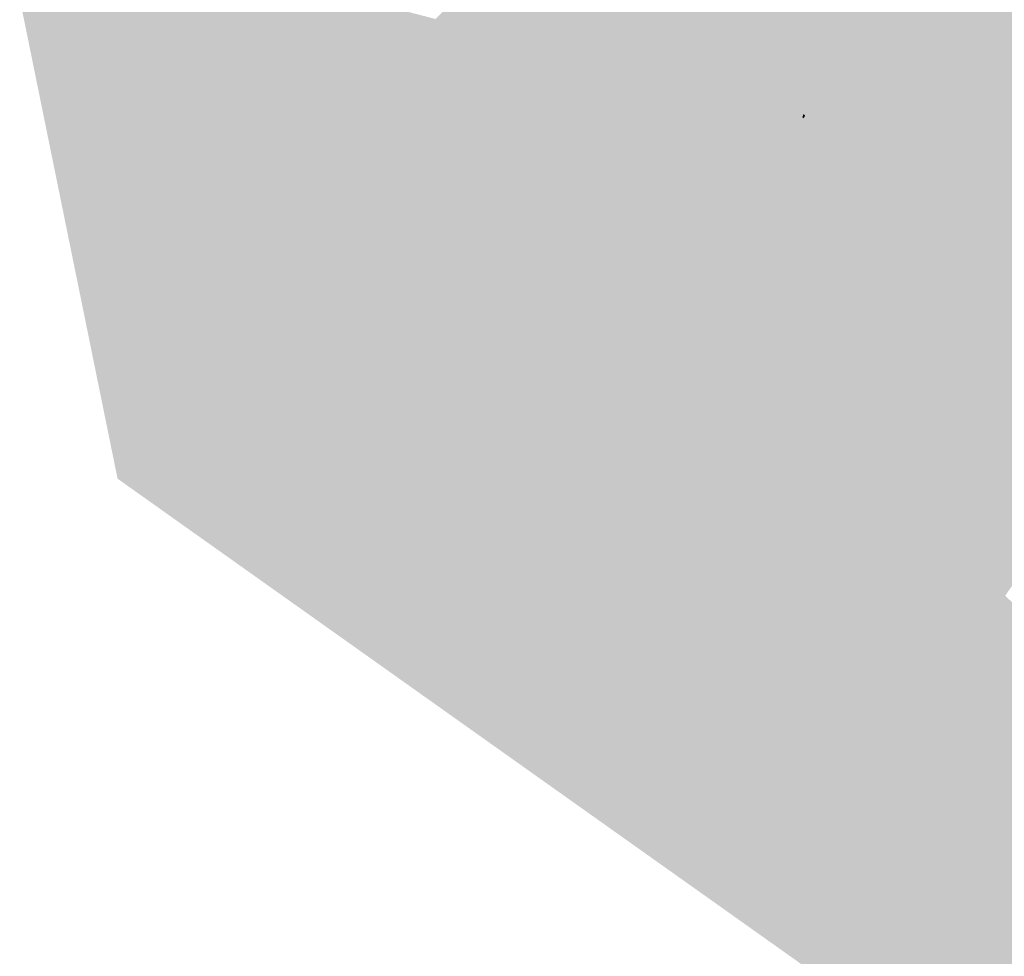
# Model space of a CAD drawing. Header units: metres. Extents: x 31144 to 66544, y 390912 to 402712.
# Tile 13 of 45: x 66143.33 to 66147.94, y 402671.86 to 402676.25. Entities that reach past the tile are written whole.
import ezdxf

# ---------------------------------------------------------------- set-up
doc = ezdxf.new("R2010")
doc.units = ezdxf.units.M
doc.layers.add('GM-C3D-SURFACE-TIN', color=7, linetype='Continuous')

msp = doc.modelspace()

# ---------------------------------------------------------------- linework, layer by layer
at = {"layer": 'GM-C3D-SURFACE-TIN', "color": 110, "linetype": 'Continuous', "lineweight": -3}
for points in [[(66145.881, 402676.8363), (66145.2772, 402676.2504), (66145.6213, 402676.1604)], [(66145.5464, 402676.0406), (66145.2758, 402676.2469), (66145.2457, 402676.2)], [(66145.6181, 402676.1521), (66145.2772, 402676.2504), (66145.2758, 402676.2469)], [(66145.5464, 402676.0406), (66145.6181, 402676.1521), (66145.2758, 402676.2469)], [(66145.6181, 402676.1521), (66145.6213, 402676.1604), (66145.2772, 402676.2504)], [(66145.5464, 402676.0406), (66145.2457, 402676.2), (66144.9247, 402675.546)], [(66145.5464, 402676.0406), (66144.9247, 402675.546), (66145.3079, 402675.5546)], [(66145.2702, 402675.4776), (66144.9247, 402675.546), (66144.9036, 402675.503)], [(66145.2702, 402675.4776), (66145.3079, 402675.5546), (66144.9247, 402675.546)], [(66145.2702, 402675.4776), (66144.9036, 402675.503), (66144.6154, 402675.0285)], [(66145.2702, 402675.4776), (66144.6154, 402675.0285), (66145.0724, 402675.1521)], [(66144.9994, 402675.032), (66145.0724, 402675.1521), (66144.6154, 402675.0285)], [(66144.9864, 402675.026), (66144.5684, 402674.9512), (66144.5279, 402674.9325)], [(66144.9609, 402674.976), (66144.9864, 402675.026), (66144.5279, 402674.9325)], [(66144.9994, 402675.032), (66144.6154, 402675.0285), (66144.5684, 402674.9512)], [(66144.9864, 402675.026), (66144.9994, 402675.032), (66144.5684, 402674.9512)], [(66144.9044, 402674.9541), (66144.5068, 402674.8913), (66144.5099, 402674.8736)], [(66144.9044, 402674.9541), (66144.5073, 402674.8923), (66144.5068, 402674.8913)], [(66144.9609, 402674.976), (66144.5279, 402674.9325), (66144.5073, 402674.8923)], [(66144.9609, 402674.976), (66144.5073, 402674.8923), (66144.9044, 402674.9541)], [(66144.9044, 402674.9541), (66144.5099, 402674.8736), (66144.6375, 402674.5999)], [(66145.1699, 402674.7812), (66144.9044, 402674.9541), (66144.6375, 402674.5999)], [(66145.1699, 402674.7812), (66144.9609, 402674.976), (66144.9044, 402674.9541)], [(66145.1699, 402674.7812), (66144.6375, 402674.5999), (66144.7019, 402674.5399)], [(66145.1699, 402674.7812), (66144.7019, 402674.5399), (66145.3885, 402674.5775)], [(66145.3885, 402674.5775), (66144.7019, 402674.5399), (66145.2067, 402674.0695)], [(66145.3885, 402674.5775), (66145.2067, 402674.0695), (66145.4452, 402674.5247)], [(66145.4452, 402674.5247), (66145.2067, 402674.0695), (66145.2863, 402673.9953)], [(66145.4452, 402674.5247), (66145.2863, 402673.9953), (66145.5758, 402674.403)], [(66145.576, 402674.4028), (66145.5758, 402674.403), (66145.2863, 402673.9953)], [(66145.576, 402674.4028), (66145.2863, 402673.9953), (66145.2878, 402673.9939)], [(66145.576, 402674.4028), (66145.2878, 402673.9939), (66145.2897, 402673.9921)], [(66145.576, 402674.4028), (66145.2897, 402673.9921), (66145.5792, 402674.3998)], [(66145.7126, 402674.2755), (66145.5792, 402674.3998), (66145.2897, 402673.9921)], [(66145.7126, 402674.2755), (66145.2897, 402673.9921), (66145.4693, 402673.8248)], [(66145.7126, 402674.2755), (66145.4693, 402673.8248), (66145.5372, 402673.7615)], [(66145.7126, 402674.2755), (66145.5372, 402673.7615), (66145.8266, 402674.1692)], [(66145.8359, 402674.1606), (66145.8266, 402674.1692), (66145.5372, 402673.7615)], [(66145.8359, 402674.1606), (66145.5372, 402673.7615), (66145.5488, 402673.7507)], [(66145.8359, 402674.1606), (66145.5488, 402673.7507), (66145.5523, 402673.7474)], [(66145.8359, 402674.1606), (66145.5523, 402673.7474), (66145.8417, 402674.1551)], [(66145.8673, 402674.1313), (66145.8417, 402674.1551), (66145.5523, 402673.7474)], [(66145.8673, 402674.1313), (66145.5523, 402673.7474), (66145.5842, 402673.7176)], [(66145.8673, 402674.1313), (66145.5842, 402673.7176), (66145.5939, 402673.7085)], [(66145.8673, 402674.1313), (66145.5939, 402673.7085), (66145.8836, 402674.1158)], [(66145.8836, 402674.1158), (66145.5939, 402673.7085), (66145.6273, 402673.6776)], [(66145.8836, 402674.1158), (66145.6273, 402673.6776), (66145.94, 402674.0636)], [(66146.0388, 402673.9715), (66145.94, 402674.0636), (66145.6273, 402673.6776)], [(66146.0388, 402673.9715), (66145.6273, 402673.6776), (66145.7494, 402673.5638)], [(66146.0388, 402673.9715), (66145.7494, 402673.5638), (66146.0129, 402673.3182)], [(66146.0388, 402673.9715), (66146.0129, 402673.3182), (66146.4913, 402673.5498)], [(66147.3605, 402672.7398), (66146.4913, 402673.5498), (66146.0129, 402673.3182)], [(66147.3605, 402672.7398), (66146.0129, 402673.3182), (66147.0711, 402672.3321)], [(66147.3605, 402672.7398), (66147.0711, 402672.3321), (66147.072, 402672.3312)], [(66147.3605, 402672.7398), (66147.072, 402672.3312), (66147.3625, 402672.7379)], [(66147.5956, 402672.5207), (66147.3625, 402672.7379), (66147.072, 402672.3312)], [(66147.5956, 402672.5207), (66147.072, 402672.3312), (66147.1835, 402672.2273)], [(66148.1599, 402671.9949), (66147.5956, 402672.5207), (66147.1835, 402672.2273)], [(66148.1599, 402671.9949), (66147.1835, 402672.2273), (66147.8704, 402671.5872)], [(66148.1599, 402671.9949), (66147.8704, 402671.5872), (66147.9509, 402671.5122)]]:
    msp.add_solid(points, dxfattribs=at)
at = {"layer": 'GM-C3D-SURFACE-TIN', "color": 120, "linetype": 'Continuous', "lineweight": -3}
for points in [[(66146.1607, 402676.5786), (66145.881, 402676.8363), (66145.6213, 402676.1604)], [(66146.1607, 402676.5786), (66145.6213, 402676.1604), (66145.9655, 402676.0704)], [(66145.8472, 402675.8812), (66145.6181, 402676.1521), (66145.5464, 402676.0406)], [(66145.9604, 402676.0572), (66145.6213, 402676.1604), (66145.6181, 402676.1521)], [(66145.8472, 402675.8812), (66145.9604, 402676.0572), (66145.6181, 402676.1521)], [(66145.9604, 402676.0572), (66145.9655, 402676.0704), (66145.6213, 402676.1604)], [(66145.8472, 402675.8812), (66145.5464, 402676.0406), (66145.3079, 402675.5546)], [(66145.8472, 402675.8812), (66145.3079, 402675.5546), (66145.6911, 402675.5632)], [(66145.6367, 402675.4523), (66145.3079, 402675.5546), (66145.2702, 402675.4776)], [(66145.6367, 402675.4523), (66145.6911, 402675.5632), (66145.3079, 402675.5546)], [(66145.6367, 402675.4523), (66145.2702, 402675.4776), (66145.0724, 402675.1521)], [(66145.6367, 402675.4523), (66145.0724, 402675.1521), (66145.5294, 402675.2756)], [(66145.4704, 402675.1786), (66145.5294, 402675.2756), (66145.0724, 402675.1521)], [(66145.4704, 402675.1786), (66145.0724, 402675.1521), (66144.9994, 402675.032)], [(66145.4704, 402675.1786), (66144.9994, 402675.032), (66145.2025, 402675.07)], [(66145.4704, 402675.1786), (66145.2025, 402675.07), (66145.4753, 402674.5823)], [(66145.4704, 402675.1786), (66145.4753, 402674.5823), (66145.7282, 402674.9384)], [(66145.2025, 402675.07), (66144.9609, 402674.976), (66145.1699, 402674.7812)], [(66145.2025, 402675.07), (66144.9864, 402675.026), (66144.9609, 402674.976)], [(66145.2025, 402675.07), (66144.9994, 402675.032), (66144.9864, 402675.026)], [(66145.2025, 402675.07), (66145.1699, 402674.7812), (66145.4753, 402674.5823)], [(66145.8096, 402674.8625), (66145.7282, 402674.9384), (66145.4753, 402674.5823)], [(66145.8096, 402674.8625), (66145.4753, 402674.5823), (66145.631, 402674.4809)], [(66145.8096, 402674.8625), (66145.631, 402674.4809), (66145.8662, 402674.8098)], [(66145.8662, 402674.8098), (66145.631, 402674.4809), (66145.576, 402674.4028)], [(66145.8662, 402674.8098), (66145.576, 402674.4028), (66145.5792, 402674.3998)], [(66145.8662, 402674.8098), (66145.5792, 402674.3998), (66145.8686, 402674.8075)], [(66145.9559, 402674.7262), (66145.8686, 402674.8075), (66145.5792, 402674.3998)], [(66145.4753, 402674.5823), (66145.1699, 402674.7812), (66145.3885, 402674.5775)], [(66145.9559, 402674.7262), (66145.5792, 402674.3998), (66145.7126, 402674.2755)], [(66145.9559, 402674.7262), (66145.7126, 402674.2755), (66145.8266, 402674.1692)], [(66145.9559, 402674.7262), (66145.8266, 402674.1692), (66146.116, 402674.5769)], [(66145.4753, 402674.5823), (66145.3885, 402674.5775), (66145.4452, 402674.5247)], [(66145.631, 402674.4809), (66145.4753, 402674.5823), (66145.4452, 402674.5247)], [(66146.123, 402674.5705), (66146.116, 402674.5769), (66145.8266, 402674.1692)], [(66146.123, 402674.5705), (66145.8266, 402674.1692), (66145.8359, 402674.1606)], [(66146.123, 402674.5705), (66145.8359, 402674.1606), (66145.8417, 402674.1551)], [(66146.123, 402674.5705), (66145.8417, 402674.1551), (66146.1312, 402674.5629)], [(66146.1504, 402674.5449), (66146.1312, 402674.5629), (66145.8417, 402674.1551)], [(66146.1504, 402674.5449), (66145.8417, 402674.1551), (66145.8673, 402674.1313)], [(66146.1504, 402674.5449), (66145.8673, 402674.1313), (66145.8836, 402674.1158)], [(66146.1504, 402674.5449), (66145.8836, 402674.1158), (66146.1733, 402674.5231)], [(66145.631, 402674.4809), (66145.4452, 402674.5247), (66145.5758, 402674.403)], [(66145.631, 402674.4809), (66145.5758, 402674.403), (66145.576, 402674.4028)], [(66146.1733, 402674.5231), (66145.8836, 402674.1158), (66145.94, 402674.0636)], [(66146.1733, 402674.5231), (66145.94, 402674.0636), (66146.2527, 402674.4496)], [(66146.3282, 402674.3792), (66146.2527, 402674.4496), (66145.94, 402674.0636)], [(66146.3282, 402674.3792), (66145.94, 402674.0636), (66146.0388, 402673.9715)], [(66146.3282, 402674.3792), (66146.0388, 402673.9715), (66146.4913, 402673.5498)], [(66146.3282, 402674.3792), (66146.4913, 402673.5498), (66146.9697, 402673.7814)], [(66147.65, 402673.1475), (66146.9697, 402673.7814), (66146.4913, 402673.5498)], [(66147.65, 402673.1475), (66146.4913, 402673.5498), (66147.3605, 402672.7398)], [(66147.65, 402673.1475), (66147.3605, 402672.7398), (66147.3625, 402672.7379)], [(66147.65, 402673.1475), (66147.3625, 402672.7379), (66147.653, 402673.1447)], [(66148.0077, 402672.8141), (66147.653, 402673.1447), (66147.3625, 402672.7379)], [(66148.0077, 402672.8141), (66147.3625, 402672.7379), (66147.5956, 402672.5207)], [(66148.4493, 402672.4026), (66148.0077, 402672.8141), (66147.5956, 402672.5207)], [(66148.4493, 402672.4026), (66147.5956, 402672.5207), (66148.1599, 402671.9949)]]:
    msp.add_solid(points, dxfattribs=at)
at = {"layer": 'GM-C3D-SURFACE-TIN', "color": 140, "linetype": 'Continuous', "lineweight": -3}
for points in [[(66147.1259, 402676.7764), (66146.4657, 402676.3654), (66146.7534, 402676.1216)], [(66146.7201, 402676.0631), (66146.4657, 402676.3654), (66146.4404, 402676.3208)], [(66146.7201, 402676.0631), (66146.7534, 402676.1216), (66146.4657, 402676.3654)], [(66146.7201, 402676.0631), (66146.4404, 402676.3208), (66146.3096, 402675.9804)], [(66146.7201, 402676.0631), (66146.3096, 402675.9804), (66146.6537, 402675.8905)], [(66146.4726, 402675.5995), (66146.3027, 402675.9624), (66146.1479, 402675.7218)], [(66146.6449, 402675.8676), (66146.3096, 402675.9804), (66146.3027, 402675.9624)], [(66146.4726, 402675.5995), (66146.6449, 402675.8676), (66146.3027, 402675.9624)], [(66146.6449, 402675.8676), (66146.6537, 402675.8905), (66146.3096, 402675.9804)], [(66146.4166, 402675.5794), (66146.1479, 402675.7218), (66146.0743, 402675.5717)], [(66146.4726, 402675.5995), (66146.1479, 402675.7218), (66146.4166, 402675.5794)], [(66146.4726, 402675.5995), (66146.4166, 402675.5794), (66146.1992, 402675.1768)], [(66146.4726, 402675.5995), (66146.1992, 402675.1768), (66146.4055, 402674.9846)], [(66146.4726, 402675.5995), (66146.4055, 402674.9846), (66146.6949, 402675.3923)], [(66146.4166, 402675.5794), (66146.0743, 402675.5717), (66146.0032, 402675.4269)], [(66146.4166, 402675.5794), (66146.0032, 402675.4269), (66146.0716, 402675.4222)], [(66146.4166, 402675.5794), (66146.0716, 402675.4222), (66146.0304, 402675.3342)], [(66146.4166, 402675.5794), (66146.0304, 402675.3342), (66146.1569, 402675.2163)], [(66146.4166, 402675.5794), (66146.1569, 402675.2163), (66146.158, 402675.2152)], [(66146.4166, 402675.5794), (66146.158, 402675.2152), (66146.1992, 402675.1768)], [(66146.0716, 402675.4222), (66145.9863, 402675.3991), (66145.9771, 402675.3839)], [(66146.0716, 402675.4222), (66145.9771, 402675.3839), (66146.0176, 402675.3461)], [(66146.0716, 402675.4222), (66146.0032, 402675.4269), (66145.9863, 402675.3991)], [(66146.0716, 402675.4222), (66146.0176, 402675.3461), (66146.0304, 402675.3342)], [(66146.6972, 402675.3903), (66146.6949, 402675.3923), (66146.4055, 402674.9846)], [(66146.6972, 402675.3903), (66146.4055, 402674.9846), (66146.4101, 402674.9804)], [(66146.6972, 402675.3903), (66146.4101, 402674.9804), (66146.4206, 402674.9706)], [(66146.6972, 402675.3903), (66146.4206, 402674.9706), (66146.71, 402675.3783)], [(66146.7166, 402675.3722), (66146.71, 402675.3783), (66146.4206, 402674.9706)], [(66146.7166, 402675.3722), (66146.4206, 402674.9706), (66146.4335, 402674.9585)], [(66146.7166, 402675.3722), (66146.4335, 402674.9585), (66146.463, 402674.9304)], [(66146.7166, 402675.3722), (66146.463, 402674.9304), (66146.7528, 402675.3377)], [(66146.7528, 402675.3377), (66146.463, 402674.9304), (66146.5655, 402674.8356)], [(66146.7528, 402675.3377), (66146.5655, 402674.8356), (66146.8782, 402675.2216)], [(66146.9071, 402675.1946), (66146.8782, 402675.2216), (66146.5655, 402674.8356)], [(66146.9071, 402675.1946), (66146.5655, 402674.8356), (66146.6177, 402674.7869)], [(66146.9071, 402675.1946), (66146.6177, 402674.7869), (66147.4481, 402674.013)], [(66146.9071, 402675.1946), (66147.4481, 402674.013), (66147.9265, 402674.2446)], [(66148.2288, 402673.9629), (66147.9265, 402674.2446), (66147.4481, 402674.013)], [(66148.2288, 402673.9629), (66147.4481, 402674.013), (66147.9394, 402673.5552)], [(66148.2288, 402673.9629), (66147.9394, 402673.5552), (66147.9434, 402673.5514)]]:
    msp.add_solid(points, dxfattribs=at)
at = {"layer": 'GM-C3D-SURFACE-TIN', "color": 150, "linetype": 'Continuous', "lineweight": -3}
for points in [[(66147.5026, 402676.6892), (66147.1259, 402676.7764), (66146.7534, 402676.1216)], [(66147.5026, 402676.6892), (66146.7534, 402676.1216), (66147.041, 402675.8779)], [(66146.9997, 402675.8054), (66146.7534, 402676.1216), (66146.7201, 402676.0631)], [(66146.9997, 402675.8054), (66147.041, 402675.8779), (66146.7534, 402676.1216)], [(66146.9997, 402675.8054), (66146.7201, 402676.0631), (66146.6537, 402675.8905)], [(66146.9686, 402675.7779), (66146.6449, 402675.8676), (66146.4726, 402675.5995)], [(66146.9942, 402675.7909), (66146.6537, 402675.8905), (66146.6449, 402675.8676)], [(66146.9942, 402675.7909), (66146.6449, 402675.8676), (66146.9686, 402675.7779)], [(66146.9997, 402675.8054), (66146.6537, 402675.8905), (66146.9979, 402675.8005)], [(66146.9942, 402675.7909), (66146.9979, 402675.8005), (66146.6537, 402675.8905)], [(66146.9686, 402675.7779), (66146.4726, 402675.5995), (66146.6949, 402675.3923)], [(66146.9686, 402675.7779), (66146.6949, 402675.3923), (66146.6972, 402675.3903)], [(66146.9942, 402675.7909), (66146.9686, 402675.7779), (66146.6972, 402675.3903)], [(66146.9942, 402675.7909), (66146.6972, 402675.3903), (66146.71, 402675.3783)], [(66146.9942, 402675.7909), (66146.71, 402675.3783), (66146.9995, 402675.786)], [(66146.9997, 402675.7858), (66146.9995, 402675.786), (66146.71, 402675.3783)], [(66146.9997, 402675.7858), (66146.71, 402675.3783), (66146.7166, 402675.3722)], [(66146.9997, 402675.7858), (66146.7166, 402675.3722), (66146.7528, 402675.3377)], [(66146.9997, 402675.7858), (66146.7528, 402675.3377), (66147.0425, 402675.745)], [(66147.0425, 402675.745), (66146.7528, 402675.3377), (66146.8782, 402675.2216)], [(66147.0425, 402675.745), (66146.8782, 402675.2216), (66147.1909, 402675.6076)], [(66147.1965, 402675.6023), (66147.1909, 402675.6076), (66146.8782, 402675.2216)], [(66147.1965, 402675.6023), (66146.8782, 402675.2216), (66146.9071, 402675.1946)], [(66147.1965, 402675.6023), (66146.9071, 402675.1946), (66147.9265, 402674.2446)], [(66147.1965, 402675.6023), (66147.9265, 402674.2446), (66148.4049, 402674.4763)], [(66148.5183, 402674.3706), (66148.4049, 402674.4763), (66147.9265, 402674.2446)], [(66148.5183, 402674.3706), (66147.9265, 402674.2446), (66148.2288, 402673.9629)]]:
    msp.add_solid(points, dxfattribs=at)
at = {"layer": 'GM-C3D-SURFACE-TIN', "color": 160, "linetype": 'Continuous', "lineweight": -3}
for points in [[(66147.0985, 402675.8291), (66147.5026, 402676.6892), (66147.041, 402675.8779)], [(66147.0985, 402675.8291), (66147.5779, 402676.6717), (66147.5026, 402676.6892)], [(66147.2665, 402675.7009), (66147.5779, 402676.6717), (66147.0985, 402675.8291)], [(66149.079, 402675.2456), (66147.5779, 402676.6717), (66147.2665, 402675.7009)], [(66149.079, 402675.2456), (66149.6004, 402676.2473), (66147.5779, 402676.6717)], [(66147.0985, 402675.8291), (66147.041, 402675.8779), (66146.9997, 402675.8054)], [(66147.0985, 402675.8291), (66146.9997, 402675.8054), (66147.0079, 402675.7979)], [(66147.1004, 402675.8264), (66147.0079, 402675.7979), (66146.9997, 402675.7858)], [(66147.1004, 402675.8264), (66146.9997, 402675.7858), (66147.0425, 402675.745)], [(66147.0985, 402675.8291), (66147.0079, 402675.7979), (66147.1004, 402675.8264)], [(66147.2665, 402675.7009), (66147.1004, 402675.8264), (66147.0425, 402675.745)], [(66147.2665, 402675.7009), (66147.0985, 402675.8291), (66147.1004, 402675.8264)], [(66147.0079, 402675.7979), (66146.9979, 402675.8005), (66146.9942, 402675.7909)], [(66147.0079, 402675.7979), (66146.9942, 402675.7909), (66146.9995, 402675.786)], [(66147.0079, 402675.7979), (66146.9997, 402675.8054), (66146.9979, 402675.8005)], [(66147.0079, 402675.7979), (66146.9995, 402675.786), (66146.9997, 402675.7858)], [(66147.2665, 402675.7009), (66147.0425, 402675.745), (66147.1909, 402675.6076)], [(66147.2665, 402675.7009), (66147.1909, 402675.6076), (66147.1965, 402675.6023)], [(66148.6919, 402674.6152), (66147.2665, 402675.7009), (66147.1965, 402675.6023)], [(66149.079, 402675.2456), (66147.2665, 402675.7009), (66148.6919, 402674.6152)], [(66148.6919, 402674.6152), (66147.1965, 402675.6023), (66148.4049, 402674.4763)]]:
    msp.add_solid(points, dxfattribs=at)
at = {"layer": 'GM-C3D-SURFACE-TIN', "color": 130, "linetype": 'Continuous', "lineweight": -3}
for points in [[(66146.4404, 402676.3208), (66146.1607, 402676.5786), (66145.9655, 402676.0704)], [(66146.4404, 402676.3208), (66145.9655, 402676.0704), (66146.3096, 402675.9804)], [(66146.1479, 402675.7218), (66145.9604, 402676.0572), (66145.8472, 402675.8812)], [(66146.3027, 402675.9624), (66145.9655, 402676.0704), (66145.9604, 402676.0572)], [(66146.1479, 402675.7218), (66146.3027, 402675.9624), (66145.9604, 402676.0572)], [(66146.3027, 402675.9624), (66146.3096, 402675.9804), (66145.9655, 402676.0704)], [(66146.1479, 402675.7218), (66145.8472, 402675.8812), (66145.6911, 402675.5632)], [(66146.1479, 402675.7218), (66145.6911, 402675.5632), (66146.0743, 402675.5717)], [(66146.0032, 402675.4269), (66145.6911, 402675.5632), (66145.6367, 402675.4523)], [(66146.0032, 402675.4269), (66146.0743, 402675.5717), (66145.6911, 402675.5632)], [(66146.0032, 402675.4269), (66145.6367, 402675.4523), (66145.5294, 402675.2756)], [(66146.0032, 402675.4269), (66145.5294, 402675.2756), (66145.9863, 402675.3991)], [(66145.9771, 402675.3839), (66145.5294, 402675.2756), (66145.4704, 402675.1786)], [(66145.9771, 402675.3839), (66145.4704, 402675.1786), (66145.7282, 402674.9384)], [(66145.9771, 402675.3839), (66145.9863, 402675.3991), (66145.5294, 402675.2756)], [(66145.9771, 402675.3839), (66145.7282, 402674.9384), (66146.0176, 402675.3461)], [(66146.0304, 402675.3342), (66146.0176, 402675.3461), (66145.7282, 402674.9384)], [(66146.0304, 402675.3342), (66145.7282, 402674.9384), (66145.8096, 402674.8625)], [(66146.0304, 402675.3342), (66145.8096, 402674.8625), (66145.8662, 402674.8098)], [(66146.0304, 402675.3342), (66145.8662, 402674.8098), (66146.1569, 402675.2163)], [(66146.1569, 402675.2163), (66145.8662, 402674.8098), (66145.8686, 402674.8075)], [(66146.1569, 402675.2163), (66145.8686, 402674.8075), (66146.158, 402675.2152)], [(66146.1992, 402675.1768), (66146.158, 402675.2152), (66145.8686, 402674.8075)], [(66146.1992, 402675.1768), (66145.8686, 402674.8075), (66145.9559, 402674.7262)], [(66146.1992, 402675.1768), (66145.9559, 402674.7262), (66146.116, 402674.5769)], [(66146.1992, 402675.1768), (66146.116, 402674.5769), (66146.4055, 402674.9846)], [(66146.4101, 402674.9804), (66146.4055, 402674.9846), (66146.116, 402674.5769)], [(66146.4101, 402674.9804), (66146.116, 402674.5769), (66146.123, 402674.5705)], [(66146.4101, 402674.9804), (66146.123, 402674.5705), (66146.1312, 402674.5629)], [(66146.4101, 402674.9804), (66146.1312, 402674.5629), (66146.4206, 402674.9706)], [(66146.4335, 402674.9585), (66146.4206, 402674.9706), (66146.1312, 402674.5629)], [(66146.4335, 402674.9585), (66146.1312, 402674.5629), (66146.1504, 402674.5449)], [(66146.4335, 402674.9585), (66146.1504, 402674.5449), (66146.1733, 402674.5231)], [(66146.4335, 402674.9585), (66146.1733, 402674.5231), (66146.463, 402674.9304)], [(66146.463, 402674.9304), (66146.1733, 402674.5231), (66146.2527, 402674.4496)], [(66146.463, 402674.9304), (66146.2527, 402674.4496), (66146.5655, 402674.8356)], [(66146.6177, 402674.7869), (66146.5655, 402674.8356), (66146.2527, 402674.4496)], [(66146.6177, 402674.7869), (66146.2527, 402674.4496), (66146.3282, 402674.3792)], [(66146.6177, 402674.7869), (66146.3282, 402674.3792), (66146.9697, 402673.7814)], [(66146.6177, 402674.7869), (66146.9697, 402673.7814), (66147.4481, 402674.013)], [(66147.9394, 402673.5552), (66147.4481, 402674.013), (66146.9697, 402673.7814)], [(66147.9394, 402673.5552), (66146.9697, 402673.7814), (66147.65, 402673.1475)], [(66147.9394, 402673.5552), (66147.65, 402673.1475), (66147.653, 402673.1447)], [(66147.9394, 402673.5552), (66147.653, 402673.1447), (66147.9434, 402673.5514)], [(66148.4198, 402673.1075), (66147.9434, 402673.5514), (66147.653, 402673.1447)], [(66148.4198, 402673.1075), (66147.653, 402673.1447), (66148.0077, 402672.8141)]]:
    msp.add_solid(points, dxfattribs=at)
at = {"layer": 'GM-C3D-SURFACE-TIN', "color": 70, "linetype": 'Continuous', "lineweight": -3}
for points in [[(66143.858, 402675.9994), (66143.7677, 402676.4349), (66143.3321, 402676.3461)], [(66143.858, 402675.9994), (66143.3321, 402676.3461), (66143.4592, 402675.7225)], [(66143.858, 402675.9994), (66143.4592, 402675.7225), (66143.897, 402675.8117)], [(66144.7289, 402675.9192), (66144.2942, 402675.6641), (66144.4396, 402675.5351)], [(66144.7289, 402675.9192), (66144.4396, 402675.5351), (66144.5415, 402675.5374)], [(66143.9229, 402675.6864), (66143.897, 402675.8117), (66143.4592, 402675.7225)], [(66143.9229, 402675.6864), (66143.4592, 402675.7225), (66143.4921, 402675.5612)], [(66143.9229, 402675.6864), (66143.4921, 402675.5612), (66143.9304, 402675.6506)], [(66143.9709, 402675.455), (66143.9304, 402675.6506), (66143.4921, 402675.5612)], [(66144.2438, 402675.607), (66144.4396, 402675.5351), (66144.2942, 402675.6641)], [(66144.2438, 402675.607), (66143.9709, 402675.455), (66143.7404, 402674.8531)], [(66144.2438, 402675.607), (66143.7404, 402674.8531), (66144.4396, 402675.5351)], [(66143.7404, 402674.8531), (66143.4921, 402675.5612), (66143.6406, 402674.8328)], [(66143.9709, 402675.455), (66143.4921, 402675.5612), (66143.7404, 402674.8531)], [(66144.4396, 402675.5351), (66143.7404, 402674.8531), (66143.7898, 402674.8053)], [(66144.5371, 402675.5284), (66144.4396, 402675.5351), (66143.7898, 402674.8053)], [(66144.5371, 402675.5284), (66143.7898, 402674.8053), (66144.1584, 402674.905)], [(66144.5371, 402675.5284), (66144.5415, 402675.5374), (66144.4396, 402675.5351)], [(66144.1375, 402674.8705), (66144.1584, 402674.905), (66143.7898, 402674.8053)], [(66143.7404, 402674.8531), (66143.6406, 402674.8328), (66143.7039, 402674.7645)], [(66143.7404, 402674.8531), (66143.7039, 402674.7645), (66143.7898, 402674.8053)], [(66144.0693, 402674.839), (66144.1375, 402674.8705), (66143.7898, 402674.8053)], [(66143.7039, 402674.7645), (66143.6406, 402674.8328), (66143.6565, 402674.7548)], [(66144.0599, 402674.8207), (66143.7039, 402674.7645), (66143.6673, 402674.7019)], [(66144.0599, 402674.8207), (66143.6673, 402674.7019), (66144.0665, 402674.7832)], [(66144.061, 402674.8228), (66143.7612, 402674.7762), (66143.7039, 402674.7645)], [(66144.061, 402674.8228), (66143.7039, 402674.7645), (66144.0599, 402674.8207)], [(66143.7612, 402674.7762), (66143.7898, 402674.8053), (66143.7039, 402674.7645)], [(66144.0693, 402674.839), (66143.7898, 402674.8053), (66143.7612, 402674.7762)], [(66144.061, 402674.8228), (66144.0693, 402674.839), (66143.7612, 402674.7762)], [(66143.7039, 402674.7645), (66143.6565, 402674.7548), (66143.6673, 402674.7019)], [(66144.1452, 402674.6145), (66144.0665, 402674.7832), (66143.6673, 402674.7019)], [(66144.1452, 402674.6145), (66143.6673, 402674.7019), (66143.6709, 402674.6841)], [(66144.1452, 402674.6145), (66143.6709, 402674.6841), (66144.147, 402674.6059)], [(66144.147, 402674.6059), (66143.6709, 402674.6841), (66143.7901, 402674.0993)], [(66144.147, 402674.6059), (66143.7901, 402674.0993), (66144.2052, 402674.3254)], [(66144.3464, 402674.1938), (66144.2052, 402674.3254), (66143.7901, 402674.0993)], [(66144.3464, 402674.1938), (66143.7901, 402674.0993), (66144.1154, 402673.8684)], [(66144.7347, 402673.8319), (66144.3464, 402674.1938), (66144.1154, 402673.8684)], [(66144.7347, 402673.8319), (66144.1154, 402673.8684), (66144.834, 402673.3582)], [(66144.7347, 402673.8319), (66144.834, 402673.3582), (66144.9682, 402673.6143)], [(66144.9682, 402673.6143), (66144.834, 402673.3582), (66144.9969, 402673.5876)], [(66144.9996, 402673.585), (66144.9969, 402673.5876), (66144.834, 402673.3582)], [(66144.9996, 402673.585), (66144.834, 402673.3582), (66144.8378, 402673.3555)], [(66144.9996, 402673.585), (66144.8378, 402673.3555), (66145.0003, 402673.5844)], [(66145.226, 402673.3741), (66145.0003, 402673.5844), (66144.8378, 402673.3555)], [(66145.226, 402673.3741), (66144.8378, 402673.3555), (66145.1112, 402673.1615)], [(66145.226, 402673.3741), (66145.1112, 402673.1615), (66145.2477, 402673.3538)], [(66145.2617, 402673.3408), (66145.2477, 402673.3538), (66145.1112, 402673.1615)], [(66145.2617, 402673.3408), (66145.1112, 402673.1615), (66145.1279, 402673.1496)], [(66145.2617, 402673.3408), (66145.1279, 402673.1496), (66145.2628, 402673.3397)], [(66145.3012, 402673.304), (66145.2628, 402673.3397), (66145.1279, 402673.1496)], [(66145.3012, 402673.304), (66145.1279, 402673.1496), (66145.1734, 402673.1173)], [(66145.3012, 402673.304), (66145.1734, 402673.1173), (66145.3042, 402673.3012)], [(66145.3042, 402673.3012), (66145.1734, 402673.1173), (66145.3145, 402673.2915)], [(66145.4599, 402673.1561), (66145.3145, 402673.2915), (66145.1734, 402673.1173)], [(66145.4599, 402673.1561), (66145.1734, 402673.1173), (66145.3456, 402672.995)], [(66145.4599, 402673.1561), (66145.3456, 402672.995), (66145.5345, 402673.0865)], [(66146.551, 402672.1393), (66145.5345, 402673.0865), (66145.3456, 402672.995)]]:
    msp.add_solid(points, dxfattribs=at)
at = {"layer": 'GM-C3D-SURFACE-TIN', "color": 90, "linetype": 'Continuous', "lineweight": -3}
for points in [[(66144.2737, 402676.4576), (66143.7677, 402676.4349), (66143.858, 402675.9994)], [(66144.2737, 402676.4576), (66143.858, 402675.9994), (66144.0848, 402675.85)], [(66144.2737, 402676.4576), (66144.0848, 402675.85), (66145.0275, 402676.3157)], [(66144.0848, 402675.85), (66144.7289, 402675.9192), (66145.0275, 402676.3157)], [(66145.2457, 402676.2), (66145.0275, 402676.3157), (66144.7289, 402675.9192)], [(66145.2758, 402676.2469), (66145.2772, 402676.2504), (66145.0275, 402676.3157)], [(66145.2457, 402676.2), (66145.2758, 402676.2469), (66145.0275, 402676.3157)], [(66145.2457, 402676.2), (66144.7289, 402675.9192), (66144.5415, 402675.5374)], [(66145.2457, 402676.2), (66144.5415, 402675.5374), (66144.9247, 402675.546)], [(66144.0848, 402675.85), (66143.858, 402675.9994), (66143.897, 402675.8117)], [(66144.0848, 402675.85), (66144.2942, 402675.6641), (66144.7289, 402675.9192)], [(66144.0848, 402675.85), (66143.897, 402675.8117), (66143.9229, 402675.6864)], [(66144.0848, 402675.85), (66143.9229, 402675.6864), (66144.0557, 402675.6761)], [(66144.0848, 402675.85), (66144.0557, 402675.6761), (66144.2438, 402675.607)], [(66144.0848, 402675.85), (66144.2438, 402675.607), (66144.2942, 402675.6641)], [(66144.0557, 402675.6761), (66143.9229, 402675.6864), (66143.9304, 402675.6506)], [(66144.0557, 402675.6761), (66143.9304, 402675.6506), (66143.9709, 402675.455)], [(66144.0557, 402675.6761), (66143.9709, 402675.455), (66144.2438, 402675.607)], [(66144.9036, 402675.503), (66144.9247, 402675.546), (66144.5415, 402675.5374)], [(66144.9036, 402675.503), (66144.5371, 402675.5284), (66144.1584, 402674.905)], [(66144.9036, 402675.503), (66144.1584, 402674.905), (66144.6154, 402675.0285)], [(66144.9036, 402675.503), (66144.5415, 402675.5374), (66144.5371, 402675.5284)], [(66144.5684, 402674.9512), (66144.6154, 402675.0285), (66144.1584, 402674.905)], [(66144.5684, 402674.9512), (66144.1584, 402674.905), (66144.1375, 402674.8705)], [(66144.5279, 402674.9325), (66144.5684, 402674.9512), (66144.1375, 402674.8705)], [(66144.5279, 402674.9325), (66144.1375, 402674.8705), (66144.0693, 402674.839)], [(66144.5073, 402674.8923), (66144.5279, 402674.9325), (66144.0693, 402674.839)], [(66144.5073, 402674.8923), (66144.061, 402674.8228), (66144.0599, 402674.8207)], [(66144.5073, 402674.8923), (66144.0599, 402674.8207), (66144.5068, 402674.8913)], [(66144.5068, 402674.8913), (66144.0599, 402674.8207), (66144.0665, 402674.7832)], [(66144.5073, 402674.8923), (66144.0693, 402674.839), (66144.061, 402674.8228)], [(66144.5068, 402674.8913), (66144.0665, 402674.7832), (66144.5099, 402674.8736)], [(66144.6375, 402674.5999), (66144.5099, 402674.8736), (66144.0665, 402674.7832)], [(66144.6375, 402674.5999), (66144.0665, 402674.7832), (66144.1452, 402674.6145)], [(66144.5876, 402674.5336), (66144.1452, 402674.6145), (66144.147, 402674.6059)], [(66144.6375, 402674.5999), (66144.1452, 402674.6145), (66144.5876, 402674.5336)], [(66144.5876, 402674.5336), (66144.147, 402674.6059), (66144.2052, 402674.3254)], [(66144.6375, 402674.5999), (66144.5876, 402674.5336), (66144.7019, 402674.5399)], [(66144.5876, 402674.5336), (66144.2052, 402674.3254), (66144.3464, 402674.1938)], [(66144.5876, 402674.5336), (66144.3464, 402674.1938), (66144.7347, 402673.8319)], [(66144.7019, 402674.5399), (66144.5876, 402674.5336), (66144.7347, 402673.8319)], [(66144.7019, 402674.5399), (66144.7347, 402673.8319), (66144.9682, 402673.6143)], [(66144.7019, 402674.5399), (66144.9682, 402673.6143), (66145.2067, 402674.0695)], [(66145.2067, 402674.0695), (66144.9682, 402673.6143), (66144.9969, 402673.5876)], [(66145.2067, 402674.0695), (66144.9969, 402673.5876), (66145.2863, 402673.9953)], [(66145.2878, 402673.9939), (66145.2863, 402673.9953), (66144.9969, 402673.5876)], [(66145.2878, 402673.9939), (66144.9969, 402673.5876), (66144.9996, 402673.585)], [(66145.2878, 402673.9939), (66144.9996, 402673.585), (66145.0003, 402673.5844)], [(66145.2878, 402673.9939), (66145.0003, 402673.5844), (66145.2897, 402673.9921)], [(66145.4693, 402673.8248), (66145.2897, 402673.9921), (66145.0003, 402673.5844)], [(66145.4693, 402673.8248), (66145.0003, 402673.5844), (66145.226, 402673.3741)], [(66145.4693, 402673.8248), (66145.226, 402673.3741), (66145.2477, 402673.3538)], [(66145.4693, 402673.8248), (66145.2477, 402673.3538), (66145.5372, 402673.7615)], [(66145.5488, 402673.7507), (66145.5372, 402673.7615), (66145.2477, 402673.3538)], [(66145.5488, 402673.7507), (66145.2477, 402673.3538), (66145.2617, 402673.3408)], [(66145.5488, 402673.7507), (66145.2617, 402673.3408), (66145.2628, 402673.3397)], [(66145.5488, 402673.7507), (66145.2628, 402673.3397), (66145.5523, 402673.7474)], [(66145.5842, 402673.7176), (66145.5523, 402673.7474), (66145.2628, 402673.3397)], [(66145.5842, 402673.7176), (66145.2628, 402673.3397), (66145.3012, 402673.304)], [(66145.5842, 402673.7176), (66145.3012, 402673.304), (66145.3042, 402673.3012)], [(66145.5842, 402673.7176), (66145.3042, 402673.3012), (66145.5939, 402673.7085)], [(66145.5939, 402673.7085), (66145.3042, 402673.3012), (66145.3145, 402673.2915)], [(66145.5939, 402673.7085), (66145.3145, 402673.2915), (66145.6273, 402673.6776)], [(66145.7494, 402673.5638), (66145.6273, 402673.6776), (66145.3145, 402673.2915)], [(66145.7494, 402673.5638), (66145.3145, 402673.2915), (66145.4599, 402673.1561)], [(66145.7494, 402673.5638), (66145.4599, 402673.1561), (66145.5345, 402673.0865)], [(66145.7494, 402673.5638), (66145.5345, 402673.0865), (66146.0129, 402673.3182)], [(66147.0711, 402672.3321), (66146.0129, 402673.3182), (66145.5345, 402673.0865)], [(66147.0711, 402672.3321), (66145.5345, 402673.0865), (66146.551, 402672.1393)], [(66147.0711, 402672.3321), (66146.551, 402672.1393), (66146.8058, 402671.9584)], [(66147.0711, 402672.3321), (66146.8058, 402671.9584), (66147.072, 402672.3312)], [(66147.1835, 402672.2273), (66147.072, 402672.3312), (66146.8058, 402671.9584)], [(66147.8704, 402671.5872), (66147.1835, 402672.2273), (66146.8058, 402671.9584)], [(66147.8704, 402671.5872), (66146.8058, 402671.9584), (66147.6889, 402671.3315)]]:
    msp.add_solid(points, dxfattribs=at)

doc.saveas('drawing.dxf')
